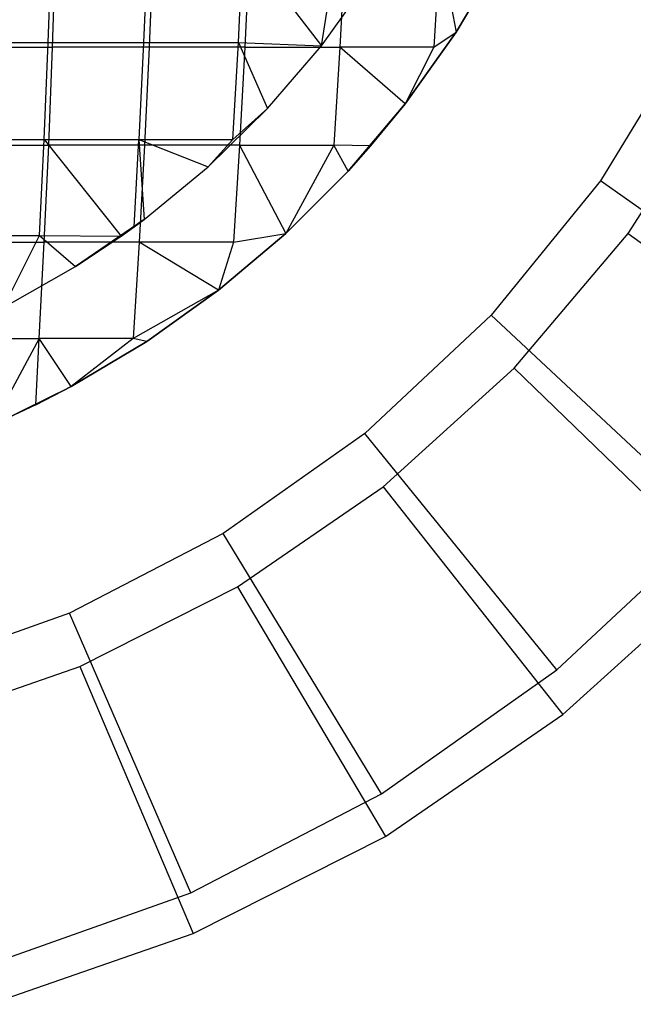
# Model space of a CAD drawing. Extents: x 0.02 to 3.36, y -1.67 to 1.67.
# Tile 11 of 26: x 1.87 to 2.1, y -0.6 to -0.22. Entities that reach past the tile are written whole.
import ezdxf

# ---------------------------------------------------------------- set-up
doc = ezdxf.new("R2010")
doc.units = 0
doc.header["$MEASUREMENT"] = 0
doc.layers.get('0').update_dxf_attribs({"color": 13, "linetype": 'CONTINUOUS'})

# ---------------------------------------------------------------- blocks, each defined once
blk = doc.blocks.new('CEARA_PM_STL')
at = {"color": 0}
for p, q in [((1.87779, -0.2301, 3.38018), (1.87912, -0.1922, 3.38758)), ((1.87779, -0.2301, 3.38018), (1.87912, -0.1922, 3.38758)), ((1.87954, -0.23199, 3.42034), (1.88082, -0.19375, 3.4276)), ((1.87954, -0.23199, 3.42034), (1.88082, -0.19375, 3.4276)), ((1.91642, -0.1922, 3.38018), (1.91483, -0.2301, 3.37283)), ((1.91642, -0.1922, 3.38018), (1.91483, -0.2301, 3.37283)), ((1.91848, -0.19375, 3.42034), (1.91696, -0.23199, 3.41313)), ((1.91848, -0.19375, 3.42034), (1.91696, -0.23199, 3.41313)), ((1.95158, -0.2301, 3.36416), (1.95344, -0.1922, 3.37145)), ((1.95158, -0.2301, 3.36416), (1.95344, -0.1922, 3.37145)), ((1.95344, -0.1922, 3.37145), (1.98381, -0.23139, 3.35512)), ((1.95344, -0.1922, 3.37145), (1.98381, -0.23139, 3.35512)), ((1.95587, -0.19375, 3.41178), (1.9541, -0.23199, 3.40462)), ((1.95587, -0.19375, 3.41178), (1.9541, -0.23199, 3.40462)), ((1.98381, -0.23139, 3.35512), (1.99012, -0.1922, 3.36141)), ((1.98381, -0.23139, 3.35512), (1.99012, -0.1922, 3.36141)), ((1.99295, -0.19375, 3.40193), (1.99093, -0.23199, 3.39484)), ((1.99295, -0.19375, 3.40193), (1.99093, -0.23199, 3.39484)), ((2.02966, -0.19375, 3.3908), (2.0274, -0.23199, 3.38378)), ((2.02966, -0.19375, 3.3908), (2.0274, -0.23199, 3.38378)), ((2.02966, -0.19375, 3.3908), (2.03603, -0.2261, 3.38225)), ((2.02966, -0.19375, 3.3908), (2.03603, -0.2261, 3.38225)), ((2.03603, -0.2261, 3.30351), (2.05352, -0.19675, 3.30351)), ((2.05352, -0.19675, 3.38225), (2.03603, -0.2261, 3.38225)), ((2.05352, -0.19675, 3.38225), (2.03603, -0.2261, 3.38225)), ((2.03603, -0.2261, 3.30351), (2.05352, -0.19675, 3.30351)), ((2.03603, -0.2261, 3.30351), (2.05352, -0.19675, 3.30351)), ((1.98381, -0.23139, 3.30351), (2.00261, -0.20528, 3.30351)), ((1.98381, -0.23139, 3.35512), (2.00261, -0.20528, 3.35512)), ((1.98381, -0.23139, 3.30351), (2.00261, -0.20528, 3.30351)), ((1.98381, -0.23139, 3.35512), (2.00261, -0.20528, 3.35512)), ((2.03603, -0.2261, 3.38225), (2.01618, -0.25391, 3.38225)), ((2.01618, -0.25391, 3.30351), (2.03603, -0.2261, 3.30351)), ((2.03603, -0.2261, 3.38225), (2.01618, -0.25391, 3.38225)), ((2.01618, -0.25391, 3.30351), (2.03603, -0.2261, 3.30351)), ((2.01618, -0.25391, 3.30351), (2.03603, -0.2261, 3.30351)), ((2.0274, -0.23199, 3.38378), (2.03603, -0.2261, 3.38225)), ((2.0274, -0.23199, 3.38378), (2.03603, -0.2261, 3.38225)), ((2.03603, -0.2261, 3.38225), (2.03603, -0.2261, 3.30351)), ((2.03603, -0.2261, 3.38225), (2.03603, -0.2261, 3.30351)), ((2.12691, -0.22641, 3.30351), (2.09201, -0.2838, 3.30351)), ((2.12691, -0.22641, 3.30351), (2.09201, -0.2838, 3.30351)), ((1.84051, -0.2301, 3.3862), (1.87779, -0.2301, 3.38018)), ((1.84051, -0.2301, 3.3862), (1.87779, -0.2301, 3.38018)), ((1.8419, -0.23199, 3.42626), (1.87954, -0.23199, 3.42034)), ((1.8419, -0.23199, 3.42626), (1.87954, -0.23199, 3.42034)), ((1.87622, -0.26771, 3.37145), (1.87779, -0.2301, 3.38018)), ((1.87622, -0.26771, 3.37145), (1.87779, -0.2301, 3.38018)), ((1.87779, -0.2301, 3.38018), (1.91483, -0.2301, 3.37283)), ((1.87779, -0.2301, 3.38018), (1.91483, -0.2301, 3.37283)), ((1.87805, -0.26995, 3.41178), (1.87954, -0.23199, 3.42034)), ((1.87805, -0.26995, 3.41178), (1.87954, -0.23199, 3.42034)), ((1.91696, -0.23199, 3.41313), (1.87954, -0.23199, 3.42034)), ((1.91696, -0.23199, 3.41313), (1.87954, -0.23199, 3.42034)), ((1.91483, -0.2301, 3.37283), (1.91295, -0.26771, 3.36416)), ((1.91483, -0.2301, 3.37283), (1.91295, -0.26771, 3.36416)), ((1.91483, -0.2301, 3.37283), (1.95158, -0.2301, 3.36416)), ((1.91483, -0.2301, 3.37283), (1.95158, -0.2301, 3.36416)), ((1.91696, -0.23199, 3.41313), (1.91517, -0.26995, 3.40462)), ((1.91696, -0.23199, 3.41313), (1.91517, -0.26995, 3.40462)), ((1.9541, -0.23199, 3.40462), (1.91696, -0.23199, 3.41313)), ((1.9541, -0.23199, 3.40462), (1.91696, -0.23199, 3.41313)), ((1.94939, -0.26771, 3.35557), (1.95158, -0.2301, 3.36416)), ((1.94939, -0.26771, 3.35557), (1.95158, -0.2301, 3.36416)), ((1.95158, -0.2301, 3.36416), (1.96283, -0.2558, 3.35512)), ((1.95158, -0.2301, 3.36416), (1.96283, -0.2558, 3.35512)), ((1.95158, -0.2301, 3.36416), (1.98381, -0.23139, 3.35512)), ((1.95158, -0.2301, 3.36416), (1.98381, -0.23139, 3.35512)), ((1.9541, -0.23199, 3.40462), (1.95202, -0.26995, 3.39618)), ((1.9541, -0.23199, 3.40462), (1.95202, -0.26995, 3.39618)), ((1.9541, -0.23199, 3.40462), (1.99093, -0.23199, 3.39484)), ((1.9541, -0.23199, 3.40462), (1.99093, -0.23199, 3.39484)), ((1.96283, -0.2558, 3.30351), (1.98381, -0.23139, 3.30351)), ((1.96283, -0.2558, 3.35512), (1.98381, -0.23139, 3.35512)), ((1.96283, -0.2558, 3.30351), (1.98381, -0.23139, 3.30351)), ((1.96283, -0.2558, 3.35512), (1.98381, -0.23139, 3.35512)), ((1.98381, -0.23139, 3.35512), (1.98381, -0.23139, 3.30351)), ((1.98381, -0.23139, 3.35512), (1.98381, -0.23139, 3.30351)), ((1.99093, -0.23199, 3.39484), (1.98855, -0.26995, 3.38647)), ((1.99093, -0.23199, 3.39484), (1.98855, -0.26995, 3.38647)), ((2.01618, -0.25391, 3.38225), (1.99093, -0.23199, 3.39484)), ((2.01618, -0.25391, 3.38225), (1.99093, -0.23199, 3.39484)), ((2.0274, -0.23199, 3.38378), (1.99093, -0.23199, 3.39484)), ((2.0274, -0.23199, 3.38378), (1.99093, -0.23199, 3.39484)), ((2.0274, -0.23199, 3.38378), (2.01618, -0.25391, 3.38225)), ((2.0274, -0.23199, 3.38378), (2.01618, -0.25391, 3.38225)), ((2.10276, -0.30415, 3.26414), (2.13962, -0.24642, 3.26414)), ((2.10276, -0.30415, 3.26414), (2.13962, -0.24642, 3.26414)), ((1.9941, -0.27998, 3.30351), (2.01618, -0.25391, 3.30351)), ((1.9941, -0.27998, 3.30351), (2.01618, -0.25391, 3.30351)), ((1.9941, -0.27998, 3.30351), (2.01618, -0.25391, 3.30351)), ((2.01618, -0.25391, 3.38225), (2.00286, -0.27016, 3.38225)), ((2.00286, -0.27016, 3.38225), (2.01618, -0.25391, 3.30351)), ((2.00286, -0.27016, 3.38225), (2.01618, -0.25391, 3.30351)), ((2.01618, -0.25391, 3.38225), (2.00286, -0.27016, 3.38225)), ((2.01618, -0.25391, 3.38225), (2.01618, -0.25391, 3.30351)), ((2.01618, -0.25391, 3.38225), (2.01618, -0.25391, 3.30351)), ((1.93983, -0.27831, 3.30351), (1.96283, -0.2558, 3.30351)), ((1.93983, -0.27831, 3.30351), (1.96283, -0.2558, 3.30351)), ((1.94939, -0.26771, 3.35557), (1.96283, -0.2558, 3.35512)), ((1.94939, -0.26771, 3.35557), (1.96283, -0.2558, 3.35512)), ((1.96283, -0.2558, 3.35512), (1.96283, -0.2558, 3.30351)), ((1.96283, -0.2558, 3.35512), (1.96283, -0.2558, 3.30351)), ((1.83925, -0.26771, 3.37743), (1.87622, -0.26771, 3.37145)), ((1.83925, -0.26771, 3.37743), (1.87622, -0.26771, 3.37145)), ((1.8407, -0.26995, 3.41765), (1.87805, -0.26995, 3.41178)), ((1.8407, -0.26995, 3.41765), (1.87805, -0.26995, 3.41178)), ((1.87441, -0.30498, 3.36141), (1.87622, -0.26771, 3.37145)), ((1.87441, -0.30498, 3.36141), (1.87622, -0.26771, 3.37145)), ((1.87622, -0.26771, 3.37145), (1.90611, -0.30523, 3.35512)), ((1.87622, -0.26771, 3.37145), (1.90611, -0.30523, 3.35512)), ((1.87622, -0.26771, 3.37145), (1.91295, -0.26771, 3.36416)), ((1.87622, -0.26771, 3.37145), (1.91295, -0.26771, 3.36416)), ((1.87632, -0.30759, 3.40193), (1.87805, -0.26995, 3.41178)), ((1.87632, -0.30759, 3.40193), (1.87805, -0.26995, 3.41178)), ((1.91517, -0.26995, 3.40462), (1.87805, -0.26995, 3.41178)), ((1.91517, -0.26995, 3.40462), (1.87805, -0.26995, 3.41178)), ((1.9111, -0.30164, 3.35512), (1.91295, -0.26771, 3.36416)), ((1.9111, -0.30164, 3.35512), (1.91295, -0.26771, 3.36416)), ((1.91295, -0.26771, 3.36416), (1.91498, -0.29876, 3.35512)), ((1.91295, -0.26771, 3.36416), (1.91498, -0.29876, 3.35512)), ((1.91295, -0.26771, 3.36416), (1.93983, -0.27831, 3.35512)), ((1.91295, -0.26771, 3.36416), (1.93983, -0.27831, 3.35512)), ((1.91295, -0.26771, 3.36416), (1.94939, -0.26771, 3.35557)), ((1.91295, -0.26771, 3.36416), (1.94939, -0.26771, 3.35557)), ((1.91517, -0.26995, 3.40462), (1.9131, -0.30759, 3.39484)), ((1.91517, -0.26995, 3.40462), (1.9131, -0.30759, 3.39484)), ((1.95202, -0.26995, 3.39618), (1.91517, -0.26995, 3.40462)), ((1.95202, -0.26995, 3.39618), (1.91517, -0.26995, 3.40462)), ((1.93983, -0.27831, 3.35512), (1.94939, -0.26771, 3.35557)), ((1.93983, -0.27831, 3.35512), (1.94939, -0.26771, 3.35557)), ((1.95202, -0.26995, 3.39618), (1.94962, -0.30759, 3.38647)), ((1.95202, -0.26995, 3.39618), (1.94962, -0.30759, 3.38647)), ((1.95202, -0.26995, 3.39618), (1.98855, -0.26995, 3.38647)), ((1.95202, -0.26995, 3.39618), (1.98855, -0.26995, 3.38647)), ((1.95202, -0.26995, 3.39618), (1.96994, -0.30414, 3.38225)), ((1.95202, -0.26995, 3.39618), (1.96994, -0.30414, 3.38225)), ((1.98855, -0.26995, 3.38647), (1.96994, -0.30414, 3.38225)), ((1.98855, -0.26995, 3.38647), (1.96994, -0.30414, 3.38225)), ((1.9941, -0.27998, 3.38225), (1.98855, -0.26995, 3.38647)), ((1.9941, -0.27998, 3.38225), (1.98855, -0.26995, 3.38647)), ((2.00286, -0.27016, 3.38225), (1.98855, -0.26995, 3.38647)), ((2.00286, -0.27016, 3.38225), (1.98855, -0.26995, 3.38647)), ((2.00286, -0.27016, 3.38225), (1.9941, -0.27998, 3.30351)), ((2.00286, -0.27016, 3.38225), (1.9941, -0.27998, 3.30351)), ((2.00286, -0.27016, 3.38225), (1.9941, -0.27998, 3.38225)), ((2.00286, -0.27016, 3.38225), (1.9941, -0.27998, 3.38225)), ((1.91498, -0.29876, 3.30351), (1.93983, -0.27831, 3.30351)), ((1.91498, -0.29876, 3.35512), (1.93983, -0.27831, 3.35512)), ((1.91498, -0.29876, 3.30351), (1.93983, -0.27831, 3.30351)), ((1.91498, -0.29876, 3.35512), (1.93983, -0.27831, 3.35512)), ((1.93983, -0.27831, 3.35512), (1.93983, -0.27831, 3.30351)), ((1.93983, -0.27831, 3.35512), (1.93983, -0.27831, 3.30351)), ((1.96994, -0.30414, 3.30351), (1.9941, -0.27998, 3.30351)), ((1.9941, -0.27998, 3.38225), (1.96994, -0.30414, 3.38225)), ((1.9941, -0.27998, 3.38225), (1.96994, -0.30414, 3.38225)), ((1.96994, -0.30414, 3.30351), (1.9941, -0.27998, 3.30351)), ((1.96994, -0.30414, 3.30351), (1.9941, -0.27998, 3.30351)), ((1.9941, -0.27998, 3.38225), (1.9941, -0.27998, 3.30351)), ((1.9941, -0.27998, 3.38225), (1.9941, -0.27998, 3.30351)), ((2.09201, -0.2838, 3.30351), (2.04962, -0.3359, 3.30351)), ((2.09201, -0.2838, 3.30351), (2.04962, -0.3359, 3.30351)), ((2.18851, -0.35191, 3.42162), (2.09201, -0.2838, 3.30351)), ((2.18851, -0.35191, 3.42162), (2.09201, -0.2838, 3.30351)), ((1.88846, -0.31699, 3.30351), (1.91498, -0.29876, 3.30351)), ((1.91498, -0.29876, 3.30351), (1.88846, -0.31699, 3.35512)), ((1.91498, -0.29876, 3.30351), (1.88846, -0.31699, 3.35512)), ((1.88846, -0.31699, 3.30351), (1.91498, -0.29876, 3.30351)), ((1.91498, -0.29876, 3.30351), (1.90611, -0.30523, 3.35512)), ((1.91498, -0.29876, 3.30351), (1.90611, -0.30523, 3.35512)), ((1.9111, -0.30164, 3.35512), (1.91498, -0.29876, 3.30351)), ((1.9111, -0.30164, 3.35512), (1.91498, -0.29876, 3.30351)), ((1.9111, -0.30164, 3.35512), (1.91498, -0.29876, 3.35512)), ((1.9111, -0.30164, 3.35512), (1.91498, -0.29876, 3.35512)), ((1.91498, -0.29876, 3.35512), (1.91498, -0.29876, 3.30351)), ((1.91498, -0.29876, 3.35512), (1.91498, -0.29876, 3.30351)), ((1.8378, -0.30498, 3.36733), (1.87441, -0.30498, 3.36141)), ((1.8378, -0.30498, 3.36733), (1.87441, -0.30498, 3.36141)), ((1.86048, -0.33288, 3.35512), (1.87441, -0.30498, 3.36141)), ((1.86048, -0.33288, 3.35512), (1.87441, -0.30498, 3.36141)), ((1.87441, -0.30498, 3.36141), (1.88846, -0.31699, 3.35512)), ((1.87441, -0.30498, 3.36141), (1.88846, -0.31699, 3.35512)), ((1.87441, -0.30498, 3.36141), (1.90611, -0.30523, 3.35512)), ((1.87441, -0.30498, 3.36141), (1.90611, -0.30523, 3.35512)), ((1.88846, -0.31699, 3.35512), (1.90611, -0.30523, 3.35512)), ((1.88846, -0.31699, 3.35512), (1.90611, -0.30523, 3.35512)), ((1.90611, -0.30523, 3.35512), (1.9111, -0.30164, 3.35512)), ((1.90611, -0.30523, 3.35512), (1.9111, -0.30164, 3.35512)), ((1.96994, -0.30414, 3.38225), (1.94387, -0.32622, 3.38225)), ((1.94387, -0.32622, 3.30351), (1.96994, -0.30414, 3.30351)), ((1.96994, -0.30414, 3.38225), (1.94387, -0.32622, 3.38225)), ((1.94387, -0.32622, 3.30351), (1.96994, -0.30414, 3.30351)), ((1.94387, -0.32622, 3.30351), (1.96994, -0.30414, 3.30351)), ((1.94962, -0.30759, 3.38647), (1.96994, -0.30414, 3.38225)), ((1.94962, -0.30759, 3.38647), (1.96994, -0.30414, 3.38225)), ((1.96994, -0.30414, 3.38225), (1.96994, -0.30414, 3.30351)), ((1.96994, -0.30414, 3.38225), (1.96994, -0.30414, 3.30351)), ((2.05854, -0.35646, 3.26414), (2.10276, -0.30415, 3.26414)), ((2.05854, -0.35646, 3.26414), (2.10276, -0.30415, 3.26414)), ((2.10276, -0.30415, 3.26414), (2.19329, -0.37085, 3.38225)), ((2.10276, -0.30415, 3.26414), (2.19329, -0.37085, 3.38225)), ((1.83932, -0.30759, 3.40774), (1.87632, -0.30759, 3.40193)), ((1.83932, -0.30759, 3.40774), (1.87632, -0.30759, 3.40193)), ((1.87438, -0.34486, 3.3908), (1.87632, -0.30759, 3.40193)), ((1.87438, -0.34486, 3.3908), (1.87632, -0.30759, 3.40193)), ((1.9131, -0.30759, 3.39484), (1.87632, -0.30759, 3.40193)), ((1.9131, -0.30759, 3.39484), (1.87632, -0.30759, 3.40193)), ((1.9131, -0.30759, 3.39484), (1.91077, -0.34486, 3.38378)), ((1.9131, -0.30759, 3.39484), (1.91077, -0.34486, 3.38378)), ((1.94387, -0.32622, 3.38225), (1.9131, -0.30759, 3.39484)), ((1.94387, -0.32622, 3.38225), (1.9131, -0.30759, 3.39484)), ((1.94962, -0.30759, 3.38647), (1.9131, -0.30759, 3.39484)), ((1.94962, -0.30759, 3.38647), (1.9131, -0.30759, 3.39484)), ((1.94962, -0.30759, 3.38647), (1.94387, -0.32622, 3.38225)), ((1.94962, -0.30759, 3.38647), (1.94387, -0.32622, 3.38225)), ((1.86048, -0.33288, 3.30351), (1.88846, -0.31699, 3.30351)), ((1.86048, -0.33288, 3.30351), (1.88846, -0.31699, 3.30351)), ((1.86048, -0.33288, 3.35512), (1.88846, -0.31699, 3.35512)), ((1.86048, -0.33288, 3.35512), (1.88846, -0.31699, 3.35512)), ((1.88846, -0.31699, 3.30351), (1.88846, -0.31699, 3.35512)), ((1.88846, -0.31699, 3.30351), (1.88846, -0.31699, 3.35512)), ((1.94387, -0.32622, 3.38225), (1.91077, -0.34486, 3.38378)), ((1.94387, -0.32622, 3.38225), (1.91077, -0.34486, 3.38378)), ((1.94387, -0.32622, 3.38225), (1.91606, -0.34607, 3.38225)), ((1.91606, -0.34607, 3.30351), (1.94387, -0.32622, 3.30351)), ((1.94387, -0.32622, 3.38225), (1.91606, -0.34607, 3.38225)), ((1.91606, -0.34607, 3.30351), (1.94387, -0.32622, 3.30351)), ((1.91606, -0.34607, 3.30351), (1.94387, -0.32622, 3.30351)), ((1.94387, -0.32622, 3.38225), (1.94387, -0.32622, 3.30351)), ((1.94387, -0.32622, 3.38225), (1.94387, -0.32622, 3.30351)), ((2.04962, -0.3359, 3.30351), (2.00054, -0.38175, 3.30351)), ((2.04962, -0.3359, 3.30351), (2.00054, -0.38175, 3.30351)), ((2.13594, -0.41652, 3.42162), (2.04962, -0.3359, 3.30351)), ((2.13594, -0.41652, 3.42162), (2.04962, -0.3359, 3.30351)), ((1.83776, -0.34486, 3.39655), (1.87438, -0.34486, 3.3908)), ((1.83776, -0.34486, 3.39655), (1.87438, -0.34486, 3.3908)), ((1.87438, -0.34486, 3.3908), (1.85602, -0.37857, 3.38225)), ((1.87438, -0.34486, 3.3908), (1.85602, -0.37857, 3.38225)), ((1.87306, -0.37063, 3.38225), (1.87438, -0.34486, 3.3908)), ((1.87306, -0.37063, 3.38225), (1.87438, -0.34486, 3.3908)), ((1.88671, -0.36356, 3.38225), (1.87438, -0.34486, 3.3908)), ((1.88671, -0.36356, 3.38225), (1.87438, -0.34486, 3.3908)), ((1.91077, -0.34486, 3.38378), (1.87438, -0.34486, 3.3908)), ((1.91077, -0.34486, 3.38378), (1.87438, -0.34486, 3.3908)), ((1.91077, -0.34486, 3.38378), (1.88671, -0.36356, 3.38225)), ((1.91077, -0.34486, 3.38378), (1.88671, -0.36356, 3.38225)), ((1.91606, -0.34607, 3.38225), (1.88671, -0.36356, 3.38225)), ((1.88671, -0.36356, 3.30351), (1.91606, -0.34607, 3.30351)), ((1.91606, -0.34607, 3.38225), (1.88671, -0.36356, 3.38225)), ((1.88671, -0.36356, 3.30351), (1.91606, -0.34607, 3.30351)), ((1.88671, -0.36356, 3.30351), (1.91606, -0.34607, 3.30351)), ((1.91606, -0.34607, 3.38225), (1.91077, -0.34486, 3.38378)), ((1.91606, -0.34607, 3.38225), (1.91077, -0.34486, 3.38378)), ((1.91606, -0.34607, 3.38225), (1.91606, -0.34607, 3.30351)), ((1.91606, -0.34607, 3.38225), (1.91606, -0.34607, 3.30351)), ((2.00774, -0.40241, 3.26414), (2.05854, -0.35646, 3.26414)), ((2.00774, -0.40241, 3.26414), (2.05854, -0.35646, 3.26414)), ((2.05854, -0.35646, 3.26414), (2.13937, -0.43463, 3.38225)), ((2.05854, -0.35646, 3.26414), (2.13937, -0.43463, 3.38225)), ((1.85602, -0.37857, 3.30351), (1.88671, -0.36356, 3.30351)), ((1.85602, -0.37857, 3.30351), (1.88671, -0.36356, 3.30351)), ((1.85602, -0.37857, 3.30351), (1.88671, -0.36356, 3.30351)), ((1.88671, -0.36356, 3.38225), (1.87306, -0.37063, 3.38225)), ((1.87306, -0.37063, 3.38225), (1.88671, -0.36356, 3.30351)), ((1.87306, -0.37063, 3.38225), (1.88671, -0.36356, 3.30351)), ((1.88671, -0.36356, 3.38225), (1.87306, -0.37063, 3.38225)), ((1.88671, -0.36356, 3.38225), (1.88671, -0.36356, 3.30351)), ((1.88671, -0.36356, 3.38225), (1.88671, -0.36356, 3.30351)), ((1.87306, -0.37063, 3.38225), (1.85602, -0.37857, 3.30351)), ((1.87306, -0.37063, 3.38225), (1.85602, -0.37857, 3.30351)), ((1.87306, -0.37063, 3.38225), (1.85602, -0.37857, 3.38225)), ((1.87306, -0.37063, 3.38225), (1.85602, -0.37857, 3.38225)), ((2.00054, -0.38175, 3.30351), (1.94566, -0.42048, 3.30351)), ((2.00054, -0.38175, 3.30351), (1.94566, -0.42048, 3.30351)), ((2.07507, -0.47337, 3.42162), (2.00054, -0.38175, 3.30351)), ((2.07507, -0.47337, 3.42162), (2.00054, -0.38175, 3.30351)), ((1.95127, -0.44117, 3.26414), (2.00774, -0.40241, 3.26414)), ((1.95127, -0.44117, 3.26414), (2.00774, -0.40241, 3.26414)), ((2.00774, -0.40241, 3.26414), (2.07743, -0.49065, 3.38225)), ((2.00774, -0.40241, 3.26414), (2.07743, -0.49065, 3.38225)), ((2.07507, -0.47337, 3.42162), (2.13594, -0.41652, 3.42162)), ((2.07507, -0.47337, 3.42162), (2.13594, -0.41652, 3.42162)), ((1.94566, -0.42048, 3.30351), (1.88602, -0.45138, 3.30351)), ((1.94566, -0.42048, 3.30351), (1.88602, -0.45138, 3.30351)), ((2.00703, -0.5214, 3.42162), (1.94566, -0.42048, 3.30351)), ((2.00703, -0.5214, 3.42162), (1.94566, -0.42048, 3.30351)), ((2.07743, -0.49065, 3.38225), (2.13937, -0.43463, 3.38225)), ((2.07743, -0.49065, 3.38225), (2.13937, -0.43463, 3.38225)), ((1.89013, -0.47206, 3.26414), (1.95127, -0.44117, 3.26414)), ((1.89013, -0.47206, 3.26414), (1.95127, -0.44117, 3.26414)), ((1.95127, -0.44117, 3.26414), (2.00857, -0.53792, 3.38225)), ((1.95127, -0.44117, 3.26414), (2.00857, -0.53792, 3.38225)), ((1.88602, -0.45138, 3.30351), (1.82273, -0.47388, 3.30351)), ((1.88602, -0.45138, 3.30351), (1.82273, -0.47388, 3.30351)), ((1.93308, -0.55972, 3.42162), (1.88602, -0.45138, 3.30351)), ((1.93308, -0.55972, 3.42162), (1.88602, -0.45138, 3.30351)), ((1.82543, -0.49453, 3.26414), (1.89013, -0.47206, 3.26414)), ((1.82543, -0.49453, 3.26414), (1.89013, -0.47206, 3.26414)), ((1.89013, -0.47206, 3.26414), (1.93403, -0.57559, 3.38225)), ((1.89013, -0.47206, 3.26414), (1.93403, -0.57559, 3.38225)), ((2.00703, -0.5214, 3.42162), (2.07507, -0.47337, 3.42162)), ((2.00703, -0.5214, 3.42162), (2.07507, -0.47337, 3.42162)), ((2.00857, -0.53792, 3.38225), (2.07743, -0.49065, 3.38225)), ((2.00857, -0.53792, 3.38225), (2.07743, -0.49065, 3.38225)), ((1.93308, -0.55972, 3.42162), (2.00703, -0.5214, 3.42162)), ((1.93308, -0.55972, 3.42162), (2.00703, -0.5214, 3.42162)), ((1.93403, -0.57559, 3.38225), (2.00857, -0.53792, 3.38225)), ((1.93403, -0.57559, 3.38225), (2.00857, -0.53792, 3.38225)), ((1.8546, -0.58761, 3.42162), (1.93308, -0.55972, 3.42162)), ((1.8546, -0.58761, 3.42162), (1.93308, -0.55972, 3.42162)), ((1.85513, -0.60298, 3.38225), (1.93403, -0.57559, 3.38225)), ((1.85513, -0.60298, 3.38225), (1.93403, -0.57559, 3.38225))]:
    blk.add_line(p, q, dxfattribs=at)

msp = doc.modelspace()

# ---------------------------------------------------------------- block references
at = {"color": 0}
msp.add_blockref('CEARA_PM_STL', (0, 0), dxfattribs=at)

doc.saveas('drawing.dxf')
